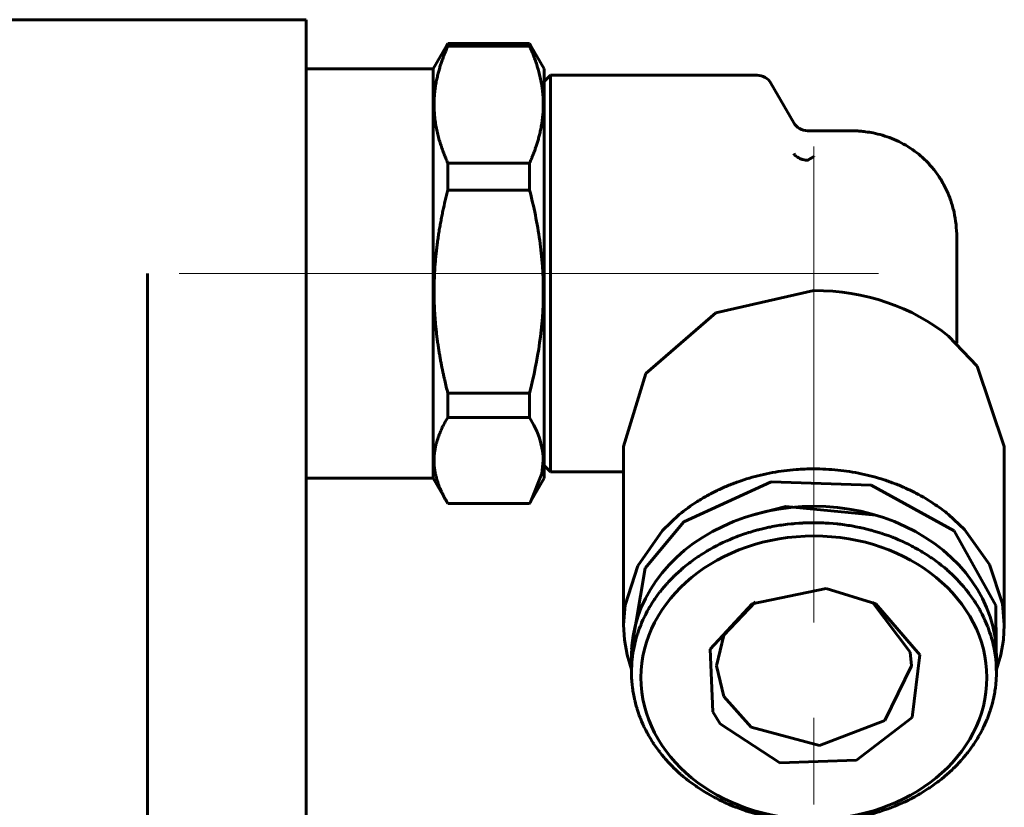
# Model space of a CAD drawing. Header units: millimetres. Extents: x 0 to 297, y 0 to 420.
# Tile 22 of 31: x 105 to 120, y 289 to 302. Entities that reach past the tile are written whole.
import ezdxf

# ---------------------------------------------------------------- set-up
doc = ezdxf.new("R2010")
doc.units = ezdxf.units.MM
doc.linetypes.add('K5LT_AXLED', pattern=[12, 7.5, -1.5, 1.5, -1.5])
doc.linetypes.add('K5LT_BASIC', pattern=[0])
doc.layers.add('Системный слой (1)', color=251, linetype='Continuous', true_color=0x6c6c6c)

# ---------------------------------------------------------------- blocks, each defined once
blk = doc.blocks.new('U0')
at = {"layer": 'Системный слой (1)', "color": 143, "linetype": 'K5LT_BASIC', "lineweight": 60, "true_color": 0x33acca}
for p, q in [((117.007, 294.004), (116.477, 293.868)), ((118.424, 293.868), (117.007, 294.004))]:
    blk.add_line(p, q, dxfattribs=at)
blk = doc.blocks.new('U1')
at = {"layer": 'Системный слой (1)', "color": 143, "linetype": 'K5LT_BASIC', "lineweight": 60, "true_color": 0x33acca}
for p, q in [((113.037, 295.288), (112.97, 295.408)), ((113.089, 295.178), (113.037, 295.288)), ((113.111, 295.122), (113.089, 295.178)), ((113.121, 295.094), (113.111, 295.122)), ((113.126, 295.08), (113.121, 295.094)), ((113.128, 295.074), (113.126, 295.08)), ((113.138, 295.042), (113.128, 295.074)), ((113.175, 294.881), (113.138, 295.042)), ((113.184, 294.801), (113.175, 294.881)), ((113.186, 294.76), (113.184, 294.801)), ((113.165, 294.525), (113.186, 294.73)), ((113.186, 294.74), (113.186, 294.76)), ((113.186, 294.73), (113.186, 294.74)), ((112.992, 294.088), (113.165, 294.525)), ((112.97, 294.05), (112.977, 294.063)), ((112.977, 294.063), (112.985, 294.076)), ((112.985, 294.076), (112.992, 294.088))]:
    blk.add_line(p, q, dxfattribs=at)
blk = doc.blocks.new('U2')
at = {"layer": 'Системный слой (1)', "color": 143, "linetype": 'K5LT_BASIC', "lineweight": 60, "true_color": 0x33acca}
for p, q in [((116.919, 293.708), (116.927, 293.709)), ((116.927, 293.709), (116.942, 293.712)), ((116.942, 293.712), (116.972, 293.716)), ((116.972, 293.716), (117.034, 293.724)), ((117.034, 293.724), (117.094, 293.731)), ((117.094, 293.731), (117.098, 293.731)), ((117.098, 293.731), (117.105, 293.732)), ((117.105, 293.732), (117.121, 293.733)), ((117.121, 293.733), (117.151, 293.736)), ((117.151, 293.736), (117.213, 293.741)), ((117.213, 293.741), (117.274, 293.744)), ((117.274, 293.744), (117.277, 293.745)), ((117.277, 293.745), (117.285, 293.745)), ((117.285, 293.745), (117.301, 293.746)), ((117.301, 293.746), (117.331, 293.747)), ((117.331, 293.747), (117.393, 293.748)), ((117.393, 293.748), (117.451, 293.749)), ((117.451, 293.749), (117.452, 293.749)), ((117.452, 293.749), (117.453, 293.749)), ((117.453, 293.749), (117.455, 293.749)), ((117.455, 293.749), (117.46, 293.749)), ((117.46, 293.749), (117.469, 293.749)), ((117.469, 293.749), (117.488, 293.749)), ((117.488, 293.749), (117.525, 293.748)), ((117.525, 293.748), (117.6, 293.746)), ((117.6, 293.746), (117.633, 293.744)), ((117.633, 293.744), (117.637, 293.744)), ((117.637, 293.744), (117.645, 293.744)), ((117.645, 293.744), (117.66, 293.743)), ((117.66, 293.743), (117.691, 293.741)), ((117.691, 293.741), (117.753, 293.736)), ((117.753, 293.736), (117.813, 293.73)), ((117.813, 293.73), (117.817, 293.73)), ((117.817, 293.73), (117.825, 293.729)), ((117.825, 293.729), (117.84, 293.727)), ((117.84, 293.727), (117.871, 293.724)), ((117.871, 293.724), (117.932, 293.716)), ((117.932, 293.716), (117.991, 293.707)), ((116.282, 293.546), (116.339, 293.566)), ((116.339, 293.566), (116.395, 293.585)), ((116.395, 293.585), (116.399, 293.586)), ((116.399, 293.586), (116.406, 293.588)), ((116.406, 293.588), (116.421, 293.593)), ((116.421, 293.593), (116.45, 293.602)), ((116.45, 293.602), (116.508, 293.619)), ((116.508, 293.619), (116.565, 293.634)), ((116.565, 293.634), (116.569, 293.635)), ((116.569, 293.635), (116.576, 293.637)), ((116.576, 293.637), (116.591, 293.641)), ((116.591, 293.641), (116.621, 293.649)), ((116.621, 293.649), (116.68, 293.663)), ((116.68, 293.663), (116.739, 293.676)), ((116.739, 293.676), (116.743, 293.676)), ((116.743, 293.676), (116.75, 293.678)), ((116.75, 293.678), (116.765, 293.681)), ((116.765, 293.681), (116.795, 293.687)), ((116.795, 293.687), (116.856, 293.698)), ((116.856, 293.698), (116.915, 293.708)), ((116.915, 293.708), (116.919, 293.708)), ((117.991, 293.707), (117.995, 293.706)), ((117.995, 293.706), (118.003, 293.705)), ((118.003, 293.705), (118.018, 293.703)), ((118.018, 293.703), (118.048, 293.697)), ((118.048, 293.697), (118.109, 293.686)), ((118.109, 293.686), (118.168, 293.675)), ((118.168, 293.675), (118.171, 293.674)), ((118.171, 293.674), (118.179, 293.672)), ((118.179, 293.672), (118.194, 293.669)), ((118.194, 293.669), (118.224, 293.662)), ((118.224, 293.662), (118.283, 293.648)), ((118.283, 293.648), (118.341, 293.633)), ((118.341, 293.633), (118.345, 293.632)), ((118.345, 293.632), (118.352, 293.63)), ((118.352, 293.63), (118.367, 293.626)), ((118.367, 293.626), (118.396, 293.618)), ((118.396, 293.618), (118.455, 293.601)), ((118.455, 293.601), (118.511, 293.583)), ((118.511, 293.583), (118.515, 293.582)), ((118.515, 293.582), (118.522, 293.579)), ((118.522, 293.579), (118.536, 293.575)), ((118.536, 293.575), (118.565, 293.565)), ((118.565, 293.565), (118.622, 293.545)), ((115.936, 293.395), (115.962, 293.409)), ((115.962, 293.409), (116.016, 293.435)), ((116.016, 293.435), (116.068, 293.459)), ((116.068, 293.459), (116.072, 293.46)), ((116.072, 293.46), (116.079, 293.463)), ((116.079, 293.463), (116.092, 293.469)), ((116.092, 293.469), (116.12, 293.481)), ((116.12, 293.481), (116.175, 293.504)), ((116.175, 293.504), (116.229, 293.526)), ((116.229, 293.526), (116.233, 293.527)), ((116.233, 293.527), (116.24, 293.53)), ((116.24, 293.53), (116.254, 293.535)), ((116.254, 293.535), (116.282, 293.546)), ((118.622, 293.545), (118.677, 293.524)), ((118.677, 293.524), (118.68, 293.523)), ((118.68, 293.523), (118.687, 293.52)), ((118.687, 293.52), (118.701, 293.514)), ((118.701, 293.514), (118.729, 293.503)), ((118.729, 293.503), (118.784, 293.48)), ((118.784, 293.48), (118.838, 293.457)), ((118.838, 293.457), (118.841, 293.455)), ((118.841, 293.455), (118.848, 293.452)), ((118.848, 293.452), (118.861, 293.446)), ((118.861, 293.446), (118.888, 293.433)), ((118.888, 293.433), (118.942, 293.408)), ((118.942, 293.408), (118.993, 293.381)), ((115.666, 293.24), (115.714, 293.271)), ((115.714, 293.271), (115.763, 293.301)), ((115.763, 293.301), (115.766, 293.303)), ((115.766, 293.303), (115.773, 293.306)), ((115.773, 293.306), (115.785, 293.314)), ((115.785, 293.314), (115.811, 293.328)), ((115.811, 293.328), (115.862, 293.357)), ((115.862, 293.357), (115.913, 293.384)), ((115.913, 293.384), (115.916, 293.385)), ((115.916, 293.385), (115.923, 293.389)), ((115.923, 293.389), (115.936, 293.395)), ((118.993, 293.381), (118.996, 293.38)), ((118.996, 293.38), (119.003, 293.376)), ((119.003, 293.376), (119.016, 293.369)), ((119.016, 293.369), (119.042, 293.355)), ((119.042, 293.355), (119.093, 293.327)), ((119.093, 293.327), (119.142, 293.298)), ((119.142, 293.298), (119.146, 293.296)), ((119.146, 293.296), (119.152, 293.292)), ((119.152, 293.292), (119.164, 293.285)), ((119.164, 293.285), (119.189, 293.27)), ((119.189, 293.27), (119.238, 293.239)), ((115.441, 293.078), (115.485, 293.112)), ((115.485, 293.112), (115.488, 293.115)), ((115.488, 293.115), (115.493, 293.119)), ((115.493, 293.119), (115.505, 293.127)), ((115.505, 293.127), (115.528, 293.144)), ((115.528, 293.144), (115.574, 293.178)), ((115.574, 293.178), (115.62, 293.21)), ((115.62, 293.21), (115.623, 293.212)), ((115.623, 293.212), (115.629, 293.216)), ((115.629, 293.216), (115.641, 293.224)), ((115.641, 293.224), (115.666, 293.24)), ((119.238, 293.239), (119.285, 293.207)), ((119.285, 293.207), (119.288, 293.205)), ((119.288, 293.205), (119.294, 293.201)), ((119.294, 293.201), (119.306, 293.193)), ((119.306, 293.193), (119.329, 293.177)), ((119.329, 293.177), (119.376, 293.143)), ((119.376, 293.143), (119.42, 293.109)), ((119.42, 293.109), (119.423, 293.107)), ((119.423, 293.107), (119.429, 293.103)), ((119.429, 293.103), (119.44, 293.094)), ((119.44, 293.094), (119.462, 293.076)), ((115.275, 292.933), (115.316, 292.971)), ((115.316, 292.971), (115.357, 293.008)), ((115.357, 293.008), (115.36, 293.01)), ((115.36, 293.01), (115.365, 293.015)), ((115.365, 293.015), (115.376, 293.024)), ((115.376, 293.024), (115.397, 293.042)), ((115.397, 293.042), (115.441, 293.078)), ((119.462, 293.076), (119.506, 293.041)), ((119.506, 293.041), (119.548, 293.005)), ((119.548, 293.005), (119.551, 293.002)), ((119.551, 293.002), (119.556, 292.998)), ((119.556, 292.998), (119.566, 292.988)), ((119.566, 292.988), (119.587, 292.97)), ((119.587, 292.97), (119.628, 292.932)), ((115.091, 292.739), (115.127, 292.78)), ((115.127, 292.78), (115.129, 292.783)), ((115.129, 292.783), (115.133, 292.788)), ((115.133, 292.788), (115.143, 292.798)), ((115.143, 292.798), (115.161, 292.818)), ((115.161, 292.818), (115.199, 292.858)), ((115.199, 292.858), (115.237, 292.897)), ((115.237, 292.897), (115.24, 292.899)), ((115.24, 292.899), (115.245, 292.904)), ((115.245, 292.904), (115.255, 292.914)), ((115.255, 292.914), (115.275, 292.933)), ((119.628, 292.932), (119.667, 292.894)), ((119.667, 292.894), (119.67, 292.891)), ((119.67, 292.891), (119.675, 292.886)), ((119.675, 292.886), (119.685, 292.876)), ((119.685, 292.876), (119.704, 292.857)), ((119.704, 292.857), (119.742, 292.817)), ((119.742, 292.817), (119.778, 292.777)), ((114.993, 292.615), (115.025, 292.658)), ((115.025, 292.658), (115.027, 292.66)), ((115.027, 292.66), (115.031, 292.666)), ((115.031, 292.666), (115.039, 292.676)), ((115.039, 292.676), (115.056, 292.698)), ((115.056, 292.698), (115.091, 292.739)), ((119.778, 292.777), (119.78, 292.774)), ((119.78, 292.774), (119.785, 292.769)), ((119.785, 292.769), (119.794, 292.759)), ((119.794, 292.759), (119.812, 292.738)), ((119.812, 292.738), (119.846, 292.696)), ((119.846, 292.696), (119.879, 292.654)), ((119.879, 292.654), (119.881, 292.651)), ((119.881, 292.651), (119.886, 292.646)), ((119.886, 292.646), (119.894, 292.635)), ((119.894, 292.635), (119.91, 292.614)), ((114.876, 292.441), (114.904, 292.486)), ((114.904, 292.486), (114.933, 292.531)), ((114.933, 292.531), (114.935, 292.533)), ((114.935, 292.533), (114.938, 292.539)), ((114.938, 292.539), (114.946, 292.55)), ((114.946, 292.55), (114.961, 292.572)), ((114.961, 292.572), (114.993, 292.615)), ((119.91, 292.614), (119.941, 292.57)), ((119.941, 292.57), (119.971, 292.527)), ((119.971, 292.527), (119.973, 292.524)), ((119.973, 292.524), (119.977, 292.518)), ((119.977, 292.518), (119.984, 292.507)), ((119.984, 292.507), (119.999, 292.485)), ((119.999, 292.485), (120.027, 292.44)), ((114.801, 292.307), (114.825, 292.353)), ((114.825, 292.353), (114.851, 292.399)), ((114.851, 292.399), (114.852, 292.402)), ((114.852, 292.402), (114.856, 292.407)), ((114.856, 292.407), (114.862, 292.419)), ((114.862, 292.419), (114.876, 292.441)), ((120.027, 292.44), (120.053, 292.395)), ((120.053, 292.395), (120.055, 292.392)), ((120.055, 292.392), (120.058, 292.386)), ((120.058, 292.386), (120.064, 292.375)), ((120.064, 292.375), (120.077, 292.352)), ((120.077, 292.352), (120.102, 292.305)), ((114.726, 292.145), (114.736, 292.169)), ((114.736, 292.169), (114.757, 292.216)), ((114.757, 292.216), (114.779, 292.263)), ((114.779, 292.263), (114.78, 292.266)), ((114.78, 292.266), (114.783, 292.272)), ((114.783, 292.272), (114.789, 292.283)), ((114.789, 292.283), (114.801, 292.307)), ((120.102, 292.305), (120.125, 292.259)), ((120.125, 292.259), (120.126, 292.256)), ((120.126, 292.256), (120.129, 292.25)), ((120.129, 292.25), (120.135, 292.238)), ((120.135, 292.238), (120.145, 292.215)), ((120.145, 292.215), (120.166, 292.167)), ((120.166, 292.167), (120.186, 292.12)), ((114.67, 291.991), (114.674, 292.003)), ((114.674, 292.003), (114.682, 292.027)), ((114.682, 292.027), (114.699, 292.076)), ((114.699, 292.076), (114.717, 292.124)), ((114.717, 292.124), (114.718, 292.127)), ((114.718, 292.127), (114.721, 292.133)), ((114.721, 292.133), (114.726, 292.145)), ((120.186, 292.12), (120.187, 292.117)), ((120.187, 292.117), (120.189, 292.111)), ((120.189, 292.111), (120.194, 292.099)), ((120.194, 292.099), (120.203, 292.074)), ((120.203, 292.074), (120.22, 292.026)), ((120.22, 292.026), (120.236, 291.978)), ((114.629, 291.847), (114.632, 291.859)), ((114.632, 291.859), (114.639, 291.884)), ((114.639, 291.884), (114.652, 291.933)), ((114.652, 291.933), (114.667, 291.982)), ((114.667, 291.982), (114.668, 291.985)), ((114.668, 291.985), (114.67, 291.991)), ((120.236, 291.978), (120.237, 291.974)), ((120.237, 291.974), (120.239, 291.968)), ((120.239, 291.968), (120.243, 291.956)), ((120.243, 291.956), (120.25, 291.932)), ((120.25, 291.932), (120.263, 291.882)), ((120.263, 291.882), (120.275, 291.833)), ((114.599, 291.694), (114.6, 291.701)), ((114.599, 291.691), (114.599, 291.694)), ((114.6, 291.701), (114.602, 291.713)), ((114.602, 291.713), (114.607, 291.738)), ((114.607, 291.738), (114.616, 291.788)), ((114.616, 291.788), (114.627, 291.837)), ((114.627, 291.837), (114.628, 291.84)), ((114.628, 291.84), (114.629, 291.847)), ((120.275, 291.833), (120.276, 291.83)), ((120.276, 291.83), (120.277, 291.824)), ((120.277, 291.824), (120.28, 291.811)), ((120.28, 291.811), (120.285, 291.787)), ((120.285, 291.787), (120.295, 291.737)), ((120.295, 291.737), (120.303, 291.687)), ((114.576, 291.394), (114.582, 291.544)), ((114.582, 291.553), (114.583, 291.565)), ((114.582, 291.547), (114.582, 291.553)), ((114.582, 291.544), (114.582, 291.547)), ((114.583, 291.565), (114.586, 291.59)), ((114.586, 291.59), (114.591, 291.638)), ((114.591, 291.638), (114.599, 291.691)), ((120.303, 291.687), (120.304, 291.684)), ((120.304, 291.684), (120.305, 291.678)), ((120.305, 291.678), (120.307, 291.665)), ((120.307, 291.665), (120.31, 291.64)), ((120.31, 291.64), (120.316, 291.59)), ((120.316, 291.59), (120.32, 291.54)), ((120.32, 291.54), (120.32, 291.536)), ((114.576, 291.346), (114.576, 291.394)), ((120.32, 291.536), (120.321, 291.53)), ((120.326, 291.394), (120.32, 291.244)), ((120.321, 291.53), (120.322, 291.518)), ((120.322, 291.518), (120.323, 291.492)), ((120.323, 291.492), (120.325, 291.442)), ((120.325, 291.442), (120.326, 291.394)), ((114.578, 291.295), (114.576, 291.346)), ((114.58, 291.27), (114.578, 291.295)), ((114.581, 291.258), (114.58, 291.27)), ((114.581, 291.251), (114.581, 291.258)), ((114.581, 291.248), (114.581, 291.251)), ((114.586, 291.198), (114.581, 291.248)), ((120.319, 291.235), (120.318, 291.223)), ((120.32, 291.241), (120.319, 291.235)), ((120.32, 291.244), (120.32, 291.241)), ((114.591, 291.148), (114.586, 291.198)), ((114.595, 291.123), (114.591, 291.148)), ((114.597, 291.11), (114.595, 291.123)), ((114.598, 291.104), (114.597, 291.11)), ((114.598, 291.101), (114.598, 291.104)), ((114.606, 291.051), (114.598, 291.101)), ((120.299, 291.075), (120.295, 291.05)), ((120.301, 291.087), (120.299, 291.075)), ((120.302, 291.093), (120.301, 291.087)), ((120.303, 291.097), (120.302, 291.093)), ((120.31, 291.149), (120.303, 291.097)), ((120.316, 291.198), (120.31, 291.149)), ((120.318, 291.223), (120.316, 291.198)), ((114.616, 291.001), (114.606, 291.051)), ((114.621, 290.976), (114.616, 291.001)), ((114.624, 290.964), (114.621, 290.976)), ((114.625, 290.958), (114.624, 290.964)), ((114.626, 290.955), (114.625, 290.958)), ((114.638, 290.906), (114.626, 290.955)), ((120.269, 290.929), (120.263, 290.904)), ((120.272, 290.941), (120.269, 290.929)), ((120.274, 290.947), (120.272, 290.941)), ((120.285, 291), (120.274, 290.95)), ((120.274, 290.95), (120.274, 290.947)), ((120.295, 291.05), (120.285, 291)), ((114.652, 290.856), (114.638, 290.906)), ((114.659, 290.832), (114.652, 290.856)), ((114.663, 290.819), (114.659, 290.832)), ((114.664, 290.813), (114.663, 290.819)), ((114.665, 290.81), (114.664, 290.813)), ((114.681, 290.762), (114.665, 290.81)), ((114.698, 290.713), (114.681, 290.762)), ((120.228, 290.785), (120.22, 290.76)), ((120.232, 290.797), (120.228, 290.785)), ((120.234, 290.803), (120.232, 290.797)), ((120.235, 290.806), (120.234, 290.803)), ((120.249, 290.855), (120.235, 290.806)), ((120.263, 290.904), (120.249, 290.855)), ((114.707, 290.689), (114.698, 290.713)), ((114.712, 290.677), (114.707, 290.689)), ((114.714, 290.671), (114.712, 290.677)), ((114.716, 290.668), (114.714, 290.671)), ((114.735, 290.621), (114.716, 290.668)), ((114.756, 290.573), (114.735, 290.621)), ((120.166, 290.619), (120.145, 290.572)), ((120.176, 290.643), (120.166, 290.619)), ((120.181, 290.655), (120.176, 290.643)), ((120.183, 290.661), (120.181, 290.655)), ((120.184, 290.664), (120.183, 290.661)), ((120.202, 290.712), (120.184, 290.664)), ((120.22, 290.76), (120.202, 290.712)), ((114.767, 290.549), (114.756, 290.573)), ((114.772, 290.538), (114.767, 290.549)), ((114.775, 290.532), (114.772, 290.538)), ((114.777, 290.529), (114.775, 290.532)), ((114.8, 290.482), (114.777, 290.529)), ((114.824, 290.436), (114.8, 290.482)), ((120.101, 290.481), (120.076, 290.435)), ((120.113, 290.504), (120.101, 290.481)), ((120.118, 290.516), (120.113, 290.504)), ((120.121, 290.522), (120.118, 290.516)), ((120.123, 290.525), (120.121, 290.522)), ((120.145, 290.572), (120.123, 290.525)), ((114.837, 290.413), (114.824, 290.436)), ((114.843, 290.402), (114.837, 290.413)), ((114.847, 290.396), (114.843, 290.402)), ((114.848, 290.393), (114.847, 290.396)), ((114.875, 290.348), (114.848, 290.393)), ((114.903, 290.303), (114.875, 290.348)), ((114.917, 290.281), (114.903, 290.303)), ((119.998, 290.301), (119.969, 290.257)), ((120.026, 290.346), (119.998, 290.301)), ((120.039, 290.369), (120.026, 290.346)), ((120.046, 290.38), (120.039, 290.369)), ((120.049, 290.386), (120.046, 290.38)), ((120.051, 290.389), (120.049, 290.386)), ((120.076, 290.435), (120.051, 290.389)), ((114.925, 290.269), (114.917, 290.281)), ((114.928, 290.264), (114.925, 290.269)), ((114.93, 290.261), (114.928, 290.264)), ((114.96, 290.217), (114.93, 290.261)), ((114.992, 290.174), (114.96, 290.217)), ((115.008, 290.152), (114.992, 290.174)), ((115.016, 290.142), (115.008, 290.152)), ((115.02, 290.136), (115.016, 290.142)), ((119.909, 290.172), (119.877, 290.13)), ((119.94, 290.216), (119.909, 290.172)), ((119.956, 290.238), (119.94, 290.216)), ((119.963, 290.249), (119.956, 290.238)), ((119.967, 290.254), (119.963, 290.249)), ((119.969, 290.257), (119.967, 290.254)), ((115.022, 290.134), (115.02, 290.136)), ((115.055, 290.092), (115.022, 290.134)), ((115.09, 290.05), (115.055, 290.092)), ((115.108, 290.029), (115.09, 290.05)), ((115.117, 290.019), (115.108, 290.029)), ((115.121, 290.014), (115.117, 290.019)), ((115.123, 290.011), (115.121, 290.014)), ((115.16, 289.971), (115.123, 290.011)), ((119.759, 289.99), (119.74, 289.97)), ((119.768, 290), (119.759, 289.99)), ((119.773, 290.005), (119.768, 290)), ((119.775, 290.008), (119.773, 290.005)), ((119.81, 290.048), (119.775, 290.008)), ((119.845, 290.09), (119.81, 290.048)), ((119.862, 290.111), (119.845, 290.09)), ((119.87, 290.122), (119.862, 290.111)), ((119.875, 290.127), (119.87, 290.122)), ((119.877, 290.13), (119.875, 290.127)), ((115.198, 289.931), (115.16, 289.971)), ((115.217, 289.911), (115.198, 289.931)), ((115.227, 289.902), (115.217, 289.911)), ((115.232, 289.897), (115.227, 289.902)), ((115.234, 289.894), (115.232, 289.897)), ((115.273, 289.856), (115.234, 289.894)), ((115.314, 289.818), (115.273, 289.856)), ((119.627, 289.855), (119.586, 289.817)), ((119.647, 289.874), (119.627, 289.855)), ((119.657, 289.884), (119.647, 289.874)), ((119.662, 289.888), (119.657, 289.884)), ((119.664, 289.891), (119.662, 289.888)), ((119.702, 289.93), (119.664, 289.891)), ((119.74, 289.97), (119.702, 289.93)), ((115.335, 289.799), (115.314, 289.818)), ((115.345, 289.79), (115.335, 289.799)), ((115.351, 289.785), (115.345, 289.79)), ((115.353, 289.783), (115.351, 289.785)), ((115.395, 289.747), (115.353, 289.783)), ((115.439, 289.711), (115.395, 289.747)), ((115.461, 289.694), (115.439, 289.711)), ((115.473, 289.685), (115.461, 289.694)), ((115.478, 289.681), (115.473, 289.685)), ((115.481, 289.678), (115.478, 289.681)), ((115.526, 289.645), (115.481, 289.678)), ((119.417, 289.675), (119.414, 289.673)), ((119.461, 289.71), (119.417, 289.675)), ((119.504, 289.746), (119.461, 289.71)), ((119.526, 289.764), (119.504, 289.746)), ((119.536, 289.773), (119.526, 289.764)), ((119.542, 289.778), (119.536, 289.773)), ((119.544, 289.78), (119.542, 289.778)), ((119.586, 289.817), (119.544, 289.78)), ((115.572, 289.611), (115.526, 289.645)), ((115.596, 289.595), (115.572, 289.611)), ((115.607, 289.587), (115.596, 289.595)), ((115.613, 289.582), (115.607, 289.587)), ((115.616, 289.58), (115.613, 289.582)), ((115.664, 289.549), (115.616, 289.58)), ((115.712, 289.518), (115.664, 289.549)), ((119.236, 289.548), (119.187, 289.517)), ((119.26, 289.564), (119.236, 289.548)), ((119.272, 289.572), (119.26, 289.564)), ((119.278, 289.576), (119.272, 289.572)), ((119.281, 289.578), (119.278, 289.576)), ((119.327, 289.61), (119.281, 289.578)), ((119.374, 289.643), (119.327, 289.61)), ((119.397, 289.66), (119.374, 289.643)), ((119.408, 289.669), (119.397, 289.66)), ((119.414, 289.673), (119.408, 289.669)), ((115.737, 289.503), (115.712, 289.518)), ((115.75, 289.495), (115.737, 289.503)), ((115.756, 289.492), (115.75, 289.495)), ((115.759, 289.49), (115.756, 289.492)), ((115.808, 289.461), (115.759, 289.49)), ((115.86, 289.432), (115.808, 289.461)), ((115.886, 289.418), (115.86, 289.432)), ((115.899, 289.412), (115.886, 289.418)), ((115.905, 289.408), (115.899, 289.412)), ((115.908, 289.406), (115.905, 289.408)), ((115.96, 289.38), (115.908, 289.406)), ((116.013, 289.354), (115.96, 289.38)), ((118.939, 289.379), (118.886, 289.353)), ((118.966, 289.392), (118.939, 289.379)), ((118.979, 289.399), (118.966, 289.392)), ((118.985, 289.402), (118.979, 289.399)), ((118.989, 289.404), (118.985, 289.402)), ((119.04, 289.431), (118.989, 289.404)), ((119.091, 289.46), (119.04, 289.431)), ((119.116, 289.474), (119.091, 289.46)), ((119.129, 289.482), (119.116, 289.474)), ((119.135, 289.485), (119.129, 289.482)), ((119.138, 289.487), (119.135, 289.485)), ((119.187, 289.517), (119.138, 289.487)), ((116.04, 289.342), (116.013, 289.354)), ((116.054, 289.336), (116.04, 289.342)), ((116.06, 289.333), (116.054, 289.336)), ((116.064, 289.331), (116.06, 289.333)), ((116.117, 289.307), (116.064, 289.331)), ((116.172, 289.284), (116.117, 289.307)), ((116.2, 289.273), (116.172, 289.284)), ((116.214, 289.268), (116.2, 289.273)), ((116.221, 289.265), (116.214, 289.268)), ((116.225, 289.264), (116.221, 289.265)), ((116.28, 289.243), (116.225, 289.264)), ((116.337, 289.223), (116.28, 289.243)), ((116.365, 289.213), (116.337, 289.223)), ((116.38, 289.208), (116.365, 289.213)), ((118.562, 289.222), (118.506, 289.203)), ((118.619, 289.242), (118.562, 289.222)), ((118.647, 289.253), (118.619, 289.242)), ((118.661, 289.258), (118.647, 289.253)), ((118.668, 289.261), (118.661, 289.258)), ((118.672, 289.262), (118.668, 289.261)), ((118.727, 289.283), (118.672, 289.262)), ((118.782, 289.306), (118.727, 289.283)), ((118.809, 289.318), (118.782, 289.306)), ((118.823, 289.324), (118.809, 289.318)), ((118.83, 289.327), (118.823, 289.324)), ((118.833, 289.329), (118.83, 289.327)), ((118.886, 289.353), (118.833, 289.329)), ((116.387, 289.206), (116.38, 289.208)), ((116.39, 289.205), (116.387, 289.206)), ((116.447, 289.187), (116.39, 289.205)), ((116.505, 289.17), (116.447, 289.187)), ((116.535, 289.162), (116.505, 289.17)), ((116.549, 289.158), (116.535, 289.162)), ((116.557, 289.156), (116.549, 289.158)), ((116.56, 289.155), (116.557, 289.156)), ((116.618, 289.14), (116.56, 289.155)), ((116.678, 289.126), (116.618, 289.14)), ((116.707, 289.119), (116.678, 289.126)), ((116.722, 289.116), (116.707, 289.119)), ((116.73, 289.114), (116.722, 289.116)), ((116.734, 289.113), (116.73, 289.114)), ((116.792, 289.101), (116.734, 289.113)), ((116.853, 289.09), (116.792, 289.101)), ((116.883, 289.085), (116.853, 289.09)), ((116.899, 289.083), (116.883, 289.085)), ((116.906, 289.081), (116.899, 289.083)), ((116.91, 289.081), (116.906, 289.081)), ((116.969, 289.072), (116.91, 289.081)), ((117.031, 289.064), (116.969, 289.072)), ((117.061, 289.061), (117.031, 289.064)), ((117.077, 289.059), (117.061, 289.061)), ((117.085, 289.058), (117.077, 289.059)), ((117.088, 289.058), (117.085, 289.058)), ((117.148, 289.052), (117.088, 289.058)), ((117.796, 289.056), (117.781, 289.054)), ((117.804, 289.057), (117.796, 289.056)), ((117.808, 289.057), (117.804, 289.057)), ((117.868, 289.064), (117.808, 289.057)), ((117.929, 289.072), (117.868, 289.064)), ((117.96, 289.076), (117.929, 289.072)), ((117.975, 289.078), (117.96, 289.076)), ((117.982, 289.079), (117.975, 289.078)), ((117.986, 289.08), (117.982, 289.079)), ((118.046, 289.09), (117.986, 289.08)), ((118.106, 289.101), (118.046, 289.09)), ((118.136, 289.107), (118.106, 289.101)), ((118.151, 289.11), (118.136, 289.107)), ((118.159, 289.111), (118.151, 289.11)), ((118.163, 289.112), (118.159, 289.111)), ((118.221, 289.125), (118.163, 289.112)), ((118.281, 289.139), (118.221, 289.125)), ((118.31, 289.147), (118.281, 289.139)), ((118.325, 289.15), (118.31, 289.147)), ((118.332, 289.152), (118.325, 289.15)), ((118.336, 289.153), (118.332, 289.152)), ((118.393, 289.169), (118.336, 289.153)), ((118.452, 289.186), (118.393, 289.169)), ((118.481, 289.195), (118.452, 289.186)), ((118.495, 289.2), (118.481, 289.195)), ((118.502, 289.202), (118.495, 289.2)), ((118.506, 289.203), (118.502, 289.202)), ((117.21, 289.047), (117.148, 289.052)), ((117.241, 289.045), (117.21, 289.047)), ((117.257, 289.044), (117.241, 289.045)), ((117.264, 289.044), (117.257, 289.044)), ((117.268, 289.044), (117.264, 289.044)), ((117.451, 289.039), (117.268, 289.044)), ((117.508, 289.039), (117.451, 289.039)), ((117.57, 289.041), (117.508, 289.039)), ((117.601, 289.042), (117.57, 289.041)), ((117.616, 289.043), (117.601, 289.042)), ((117.624, 289.043), (117.616, 289.043)), ((117.628, 289.043), (117.624, 289.043)), ((117.688, 289.047), (117.628, 289.043)), ((117.75, 289.052), (117.688, 289.047)), ((117.781, 289.054), (117.75, 289.052))]:
    blk.add_line(p, q, dxfattribs=at)
blk = doc.blocks.new('U3')
at = {"layer": 'Системный слой (1)', "color": 143, "linetype": 'K5LT_BASIC', "lineweight": 60, "true_color": 0x33acca}
for p, q in [((115.062, 293.627), (115.329, 293.877)), ((119.572, 293.877), (119.822, 293.644)), ((114.674, 293.07), (115.062, 293.627)), ((119.822, 293.644), (120.217, 293.09)), ((120.217, 293.09), (120.423, 292.471)), ((114.475, 292.449), (114.674, 293.07)), ((120.423, 292.471), (120.451, 292.14)), ((114.451, 292.14), (114.475, 292.449)), ((114.465, 291.903), (114.451, 292.14)), ((120.451, 292.14), (120.437, 291.903)), ((114.506, 291.668), (114.465, 291.903)), ((120.437, 291.903), (120.395, 291.668)), ((114.576, 291.438), (114.506, 291.668)), ((120.395, 291.668), (120.326, 291.438))]:
    blk.add_line(p, q, dxfattribs=at)
blk = doc.blocks.new('U4')
at = {"layer": 'Системный слой (1)', "color": 143, "linetype": 'K5LT_BASIC', "lineweight": 60, "true_color": 0x33acca}
for p, q in [((116.03, 291.976), (116.53, 292.503)), ((118.371, 292.503), (118.965, 291.71)), ((118.965, 291.71), (118.988, 291.494)), ((118.988, 291.494), (118.569, 290.63)), ((116.462, 290.529), (116.03, 291.012)), ((118.569, 290.63), (117.54, 290.237)), ((117.54, 290.237), (116.462, 290.529))]:
    blk.add_line(p, q, dxfattribs=at)
blk = doc.blocks.new('U5')
at = {"layer": 'Системный слой (1)', "color": 143, "linetype": 'K5LT_BASIC', "lineweight": 60, "true_color": 0x33acca}
for p, q in [((117.451, 297.408), (115.905, 297.056)), ((115.905, 297.056), (114.801, 296.102)), ((120.022, 296.217), (119.572, 296.688)), ((120.451, 294.95), (120.022, 296.217)), ((114.801, 296.102), (114.451, 294.95))]:
    blk.add_line(p, q, dxfattribs=at)
blk = doc.blocks.new('U6')
at = {"layer": 'Системный слой (1)', "color": 143, "linetype": 'K5LT_BASIC', "lineweight": 60, "true_color": 0x33acca}
for p, q in [((115.913, 291.494), (116.03, 291.976)), ((116.03, 291.012), (115.913, 291.494))]:
    blk.add_line(p, q, dxfattribs=at)
blk = doc.blocks.new('U7')
at = {"layer": 'Системный слой (1)', "color": 143, "linetype": 'K5LT_BASIC', "lineweight": 60, "true_color": 0x33acca}
for p, q in [((111.602, 295.263), (111.6, 295.259)), ((111.603, 295.266), (111.602, 295.263)), ((111.604, 295.267), (111.603, 295.266)), ((111.615, 295.289), (111.604, 295.267)), ((111.628, 295.314), (111.615, 295.289)), ((111.635, 295.326), (111.628, 295.314)), ((111.638, 295.332), (111.635, 295.326)), ((111.64, 295.336), (111.638, 295.332)), ((111.641, 295.337), (111.64, 295.336)), ((111.682, 295.408), (111.641, 295.337)), ((111.535, 295.108), (111.53, 295.094)), ((111.538, 295.115), (111.535, 295.108)), ((111.539, 295.119), (111.538, 295.115)), ((111.54, 295.121), (111.539, 295.119)), ((111.544, 295.131), (111.54, 295.122)), ((111.54, 295.122), (111.54, 295.121)), ((111.549, 295.145), (111.544, 295.131)), ((111.552, 295.152), (111.549, 295.145)), ((111.554, 295.156), (111.552, 295.152)), ((111.555, 295.159), (111.554, 295.158)), ((111.554, 295.158), (111.554, 295.156)), ((111.559, 295.168), (111.555, 295.159)), ((111.565, 295.182), (111.559, 295.168)), ((111.568, 295.189), (111.565, 295.182)), ((111.569, 295.193), (111.568, 295.189)), ((111.57, 295.194), (111.569, 295.193)), ((111.574, 295.204), (111.57, 295.195)), ((111.57, 295.195), (111.57, 295.194)), ((111.581, 295.218), (111.574, 295.204)), ((111.584, 295.225), (111.581, 295.218)), ((111.586, 295.229), (111.584, 295.225)), ((111.587, 295.231), (111.586, 295.231)), ((111.586, 295.231), (111.586, 295.229)), ((111.595, 295.249), (111.587, 295.231)), ((111.6, 295.259), (111.595, 295.249)), ((111.49, 294.955), (111.487, 294.94)), ((111.492, 294.962), (111.49, 294.955)), ((111.493, 294.966), (111.492, 294.962)), ((111.496, 294.979), (111.493, 294.969)), ((111.493, 294.969), (111.493, 294.968)), ((111.493, 294.968), (111.493, 294.966)), ((111.5, 294.994), (111.496, 294.979)), ((111.502, 295.001), (111.5, 294.994)), ((111.503, 295.005), (111.502, 295.001)), ((111.506, 295.018), (111.503, 295.008)), ((111.503, 295.008), (111.503, 295.007)), ((111.503, 295.007), (111.503, 295.005)), ((111.51, 295.032), (111.506, 295.018)), ((111.513, 295.04), (111.51, 295.032)), ((111.514, 295.043), (111.513, 295.04)), ((111.515, 295.046), (111.514, 295.045)), ((111.514, 295.045), (111.514, 295.043)), ((111.518, 295.056), (111.515, 295.046)), ((111.522, 295.071), (111.518, 295.056)), ((111.525, 295.078), (111.522, 295.071)), ((111.526, 295.081), (111.525, 295.078)), ((111.527, 295.083), (111.526, 295.081)), ((111.53, 295.094), (111.527, 295.084)), ((111.527, 295.084), (111.527, 295.083)), ((111.468, 294.801), (111.467, 294.793)), ((111.469, 294.819), (111.468, 294.808)), ((111.468, 294.808), (111.468, 294.807)), ((111.468, 294.807), (111.468, 294.805)), ((111.468, 294.805), (111.468, 294.801)), ((111.471, 294.834), (111.469, 294.819)), ((111.472, 294.846), (111.471, 294.842)), ((111.471, 294.842), (111.471, 294.834)), ((111.474, 294.86), (111.472, 294.849)), ((111.472, 294.849), (111.472, 294.848)), ((111.472, 294.848), (111.472, 294.846)), ((111.476, 294.875), (111.474, 294.86)), ((111.477, 294.882), (111.476, 294.875)), ((111.478, 294.888), (111.477, 294.886)), ((111.477, 294.886), (111.477, 294.882)), ((111.48, 294.9), (111.478, 294.889)), ((111.478, 294.889), (111.478, 294.888)), ((111.482, 294.915), (111.48, 294.9)), ((111.484, 294.923), (111.482, 294.915)), ((111.485, 294.928), (111.484, 294.926)), ((111.484, 294.926), (111.484, 294.923)), ((111.487, 294.94), (111.485, 294.929)), ((111.485, 294.929), (111.485, 294.928)), ((111.466, 294.76), (111.465, 294.753)), ((111.465, 294.753), (111.465, 294.738)), ((111.465, 294.738), (111.465, 294.729)), ((111.465, 294.729), (111.465, 294.728)), ((111.465, 294.728), (111.465, 294.727)), ((111.465, 294.727), (111.465, 294.726)), ((111.465, 294.726), (111.465, 294.725)), ((111.465, 294.725), (111.465, 294.724)), ((111.465, 294.724), (111.465, 294.722)), ((111.465, 294.722), (111.465, 294.717)), ((111.465, 294.717), (111.465, 294.708)), ((111.465, 294.708), (111.466, 294.689)), ((111.467, 294.793), (111.466, 294.778)), ((111.466, 294.778), (111.466, 294.767)), ((111.466, 294.767), (111.466, 294.766)), ((111.466, 294.766), (111.466, 294.764)), ((111.466, 294.764), (111.466, 294.76)), ((111.466, 294.689), (111.466, 294.685)), ((111.466, 294.685), (111.466, 294.684)), ((111.466, 294.684), (111.466, 294.682)), ((111.466, 294.682), (111.466, 294.678)), ((111.466, 294.678), (111.467, 294.67)), ((111.467, 294.67), (111.468, 294.655)), ((111.468, 294.655), (111.469, 294.644)), ((111.469, 294.644), (111.469, 294.643)), ((111.469, 294.643), (111.469, 294.641)), ((111.469, 294.641), (111.469, 294.638)), ((111.469, 294.638), (111.47, 294.63)), ((111.47, 294.63), (111.472, 294.615)), ((111.472, 294.615), (111.473, 294.604)), ((111.473, 294.604), (111.473, 294.603)), ((111.473, 294.603), (111.473, 294.601)), ((111.473, 294.601), (111.474, 294.598)), ((111.474, 294.598), (111.475, 294.59)), ((111.475, 294.59), (111.477, 294.575)), ((111.477, 294.575), (111.479, 294.565)), ((111.479, 294.565), (111.479, 294.564)), ((111.479, 294.564), (111.479, 294.562)), ((111.479, 294.562), (111.48, 294.558)), ((111.48, 294.558), (111.481, 294.551)), ((111.481, 294.551), (111.484, 294.536)), ((111.484, 294.536), (111.486, 294.526)), ((111.486, 294.526), (111.486, 294.525)), ((111.486, 294.525), (111.486, 294.523)), ((111.486, 294.523), (111.487, 294.519)), ((111.487, 294.519), (111.488, 294.512)), ((111.488, 294.512), (111.492, 294.498)), ((111.492, 294.498), (111.494, 294.488)), ((111.494, 294.488), (111.494, 294.487)), ((111.494, 294.487), (111.494, 294.485)), ((111.494, 294.485), (111.495, 294.482)), ((111.495, 294.482), (111.497, 294.475)), ((111.497, 294.475), (111.501, 294.46)), ((111.501, 294.46), (111.503, 294.451)), ((111.503, 294.451), (111.504, 294.45)), ((111.504, 294.45), (111.504, 294.448)), ((111.504, 294.448), (111.505, 294.445)), ((111.505, 294.445), (111.507, 294.438)), ((111.507, 294.438), (111.511, 294.424)), ((111.511, 294.424), (111.513, 294.415)), ((111.513, 294.415), (111.514, 294.414)), ((111.514, 294.414), (111.514, 294.413)), ((111.514, 294.413), (111.515, 294.409)), ((111.515, 294.409), (111.517, 294.403)), ((111.517, 294.403), (111.522, 294.389)), ((111.522, 294.389), (111.524, 294.381)), ((111.524, 294.381), (111.525, 294.38)), ((111.525, 294.38), (111.525, 294.378)), ((111.525, 294.378), (111.526, 294.375)), ((111.526, 294.375), (111.529, 294.369)), ((111.529, 294.369), (111.533, 294.356)), ((111.533, 294.356), (111.536, 294.348)), ((111.536, 294.348), (111.536, 294.348)), ((111.536, 294.348), (111.537, 294.346)), ((111.537, 294.346), (111.538, 294.343)), ((111.538, 294.343), (111.54, 294.337)), ((111.54, 294.337), (111.545, 294.324)), ((111.545, 294.324), (111.548, 294.317)), ((111.548, 294.317), (111.548, 294.316)), ((111.548, 294.316), (111.549, 294.315)), ((111.549, 294.315), (111.55, 294.312)), ((111.55, 294.312), (111.552, 294.306)), ((111.552, 294.306), (111.557, 294.293)), ((111.557, 294.293), (111.56, 294.288)), ((111.56, 294.288), (111.56, 294.287)), ((111.56, 294.287), (111.561, 294.285)), ((111.561, 294.285), (111.562, 294.282)), ((111.562, 294.282), (111.564, 294.277)), ((111.564, 294.277), (111.569, 294.265)), ((111.569, 294.265), (111.572, 294.259)), ((111.572, 294.259), (111.572, 294.259)), ((111.572, 294.259), (111.573, 294.257)), ((111.573, 294.257), (111.574, 294.254)), ((111.574, 294.254), (111.577, 294.249)), ((111.577, 294.249), (111.582, 294.238)), ((111.582, 294.238), (111.584, 294.233)), ((111.584, 294.233), (111.584, 294.232)), ((111.584, 294.232), (111.585, 294.231)), ((111.585, 294.231), (111.586, 294.228)), ((111.586, 294.228), (111.589, 294.223)), ((111.589, 294.223), (111.594, 294.212)), ((111.594, 294.212), (111.596, 294.207)), ((111.596, 294.207), (111.597, 294.206)), ((111.597, 294.206), (111.597, 294.205)), ((111.597, 294.205), (111.599, 294.202)), ((111.599, 294.202), (111.601, 294.197)), ((111.601, 294.197), (111.606, 294.186)), ((111.606, 294.186), (111.609, 294.182)), ((111.609, 294.182), (111.609, 294.181)), ((111.609, 294.181), (111.61, 294.18)), ((111.61, 294.18), (111.611, 294.177)), ((111.611, 294.177), (111.613, 294.172)), ((111.613, 294.172), (111.619, 294.162)), ((111.619, 294.162), (111.621, 294.158)), ((111.621, 294.158), (111.621, 294.157)), ((111.621, 294.157), (111.622, 294.156)), ((111.622, 294.156), (111.623, 294.154)), ((111.623, 294.154), (111.626, 294.149)), ((111.626, 294.149), (111.631, 294.139)), ((111.631, 294.139), (111.633, 294.135)), ((111.633, 294.135), (111.634, 294.134)), ((111.634, 294.134), (111.634, 294.132)), ((111.634, 294.132), (111.636, 294.129)), ((111.636, 294.129), (111.64, 294.122)), ((111.64, 294.122), (111.648, 294.108)), ((111.648, 294.108), (111.659, 294.088)), ((111.659, 294.088), (111.667, 294.076)), ((111.667, 294.076), (111.674, 294.063)), ((111.674, 294.063), (111.682, 294.05))]:
    blk.add_line(p, q, dxfattribs=at)
blk = doc.blocks.new('U8')
at = {"layer": 'Системный слой (1)', "color": 143, "linetype": 'K5LT_BASIC', "lineweight": 60, "true_color": 0x33acca}
for p, q in [((116.475, 292.473), (117.645, 292.712)), ((117.645, 292.712), (118.427, 292.473)), ((115.814, 291.754), (116.475, 292.473)), ((118.427, 292.473), (119.12, 291.665)), ((115.857, 290.767), (115.814, 291.754)), ((119.12, 291.665), (118.997, 290.682)), ((115.972, 290.58), (115.857, 290.767)), ((118.997, 290.682), (118.119, 290.005)), ((116.915, 289.965), (115.972, 290.58)), ((118.119, 290.005), (116.915, 289.965))]:
    blk.add_line(p, q, dxfattribs=at)
blk = doc.blocks.new('U9')
at = {"layer": 'Системный слой (1)', "color": 143, "linetype": 'K5LT_BASIC', "lineweight": 60, "true_color": 0x33acca}
for p, q in [((115.4, 293.762), (116.776, 294.393)), ((116.776, 294.393), (118.352, 294.34)), ((118.352, 294.34), (119.661, 293.62)), ((114.794, 293.034), (115.4, 293.762)), ((119.661, 293.62), (120.317, 292.445)), ((114.578, 291.754), (114.794, 293.034)), ((120.317, 292.445), (120.323, 291.754))]:
    blk.add_line(p, q, dxfattribs=at)

msp = doc.modelspace()

# ---------------------------------------------------------------- linework, layer by layer
at = {"layer": 'Системный слой (1)', "color": 143, "linetype": 'K5LT_BASIC', "lineweight": 60, "true_color": 0x33acca}
for p, q in [((104.4507, 301.6745), (109.4507, 301.6745)), ((109.4507, 301.6745), (109.4507, 295.8024)), ((111.4507, 300.8995), (111.6594, 301.261)), ((111.6817, 301.2578), (111.6817, 301.2986)), ((111.6817, 301.2986), (112.9698, 301.2986)), ((112.9698, 301.2578), (111.6817, 301.2578)), ((112.9698, 301.2578), (112.9698, 301.2986)), ((113.2007, 300.8995), (112.9917, 301.2616)), ((111.4507, 300.8995), (109.4507, 300.8995)), ((111.4507, 294.4495), (111.4507, 300.8995)), ((113.2007, 294.4495), (113.2007, 300.8995)), ((113.2007, 300.6995), (113.3007, 300.7995)), ((113.3007, 300.7995), (116.5564, 300.7995)), ((113.3007, 300.7995), (113.3007, 299.8717)), ((117.1337, 300.0495), (116.7729, 300.6745)), ((118.0243, 299.9245), (117.3502, 299.9245)), ((118.0243, 299.9245), (118.0243, 299.9245)), ((118.0243, 299.9245), (118.0243, 299.9245)), ((113.3007, 299.8717), (113.3007, 294.5495)), ((111.6817, 299.4158), (112.9698, 299.4158)), ((111.6817, 298.9908), (111.6817, 299.4158)), ((112.9698, 298.9908), (112.9698, 299.4158)), ((112.9698, 298.9908), (111.6817, 298.9908)), ((119.7007, 298.2481), (119.7007, 296.5755)), ((106.9507, 297.6745), (106.9507, 281.0495)), ((109.4507, 295.8024), (109.4507, 283.7237)), ((111.6817, 295.4076), (111.6817, 295.7917)), ((111.6817, 295.7917), (112.9698, 295.7917)), ((112.9698, 295.4076), (112.9698, 295.7917)), ((112.9698, 295.4076), (111.6817, 295.4076)), ((114.4507, 292.1395), (114.4507, 294.9501)), ((120.4507, 292.1395), (120.4507, 294.9501)), ((113.2007, 294.6495), (113.3007, 294.5495)), ((113.3007, 294.5495), (114.4507, 294.5495)), ((111.4507, 294.4495), (109.4507, 294.4495)), ((111.4507, 294.4495), (111.6594, 294.0881)), ((113.2007, 294.4495), (112.9917, 294.0875)), ((111.6817, 294.0505), (112.9698, 294.0505)), ((114.5757, 291.3939), (114.5757, 291.652)), ((120.3257, 291.3939), (120.3257, 291.652))]:
    msp.add_line(p, q, dxfattribs=at)
at = {"layer": 'Системный слой (1)', "color": 30, "linetype": 'K5LT_AXLED', "lineweight": 18, "true_color": 0xff8000}
for p, q in [((117.4507, 299.6745), (117.4507, 289.3078)), ((107.4507, 297.6745), (113.6817, 297.6745)), ((110.9698, 297.6745), (118.5564, 297.6745))]:
    msp.add_line(p, q, dxfattribs=at)
at = {"layer": 'Системный слой (1)', "color": 143, "linetype": 'K5LT_BASIC', "lineweight": 60, "true_color": 0x33acca}
for centre, start, end in [((116.5564, 300.5495), 29.99988, 90), ((117.3502, 300.1745), 210.00002, 270)]:
    msp.add_arc(centre, 0.25, start, end, dxfattribs=at)
for centre, major_axis, start_param, end_param in [((117.4507, 294.9501), (3, 0), 0.7853982, 1.5707963), ((117.4507, 291.652), (2.875, 0), 0, 3.1415927)]:
    msp.add_ellipse(centre, major_axis=major_axis, ratio=0.819152, start_param=start_param, end_param=end_param, dxfattribs=at)
msp.add_ellipse((117.4507, 291.3078), major_axis=(2.725, 0), ratio=0.819152, dxfattribs=at)
for points, knots in [([(111.6817, 301.2578), (111.672, 301.236), (111.6592, 301.2066), (111.6404, 301.1613), (111.6243, 301.1211), (111.6052, 301.0707), (111.5895, 301.0269), (111.577, 300.99), (111.5674, 300.9607), (111.5578, 300.93), (111.5483, 300.8981), (111.5389, 300.8647), (111.5297, 300.8302), (111.5208, 300.7944), (111.5122, 300.7575), (111.504, 300.7189), (111.4964, 300.679), (111.4883, 300.6321), (111.4805, 300.5784), (111.4736, 300.5177), (111.469, 300.4605), (111.4663, 300.4073), (111.4653, 300.3677), (111.4651, 300.3348), (111.4653, 300.3015), (111.4666, 300.2586), (111.4694, 300.2082), (111.4735, 300.1579), (111.479, 300.1077), (111.4858, 300.058), (111.4938, 300.0088), (111.5028, 299.9606), (111.5128, 299.9132), (111.5236, 299.8671), (111.5352, 299.822), (111.5475, 299.778), (111.5604, 299.7348), (111.574, 299.6924), (111.588, 299.6509), (111.6025, 299.6103), (111.6175, 299.5703), (111.6328, 299.531), (111.6538, 299.4795), (111.6703, 299.4412), (111.6817, 299.4158)], [0, 0, 0, 0, 0.036138, 0.0487708, 0.0749466, 0.1026483, 0.1316645, 0.1469985, 0.1631878, 0.179718, 0.1971786, 0.2152478, 0.2341846, 0.2533713, 0.2734427, 0.2941368, 0.3159005, 0.33817, 0.369937, 0.4026223, 0.4361484, 0.46201, 0.4882516, 0.4999939, 0.5149676, 0.5418831, 0.5689935, 0.596101, 0.623058, 0.6499072, 0.6763917, 0.7025547, 0.7280345, 0.7531352, 0.7774722, 0.801454, 0.8248594, 0.8480729, 0.8707082, 0.8929793, 0.9147893, 0.936467, 0.9578224, 1, 1, 1, 1]), ([(112.9698, 299.4158), (112.9795, 299.4376), (112.9923, 299.4671), (113.0111, 299.5125), (113.0273, 299.5529), (113.0465, 299.6034), (113.0622, 299.6473), (113.0747, 299.6844), (113.0843, 299.7138), (113.0939, 299.7445), (113.1034, 299.7764), (113.1129, 299.8099), (113.122, 299.8444), (113.1309, 299.8803), (113.1395, 299.9173), (113.1476, 299.9559), (113.1553, 299.9959), (113.1633, 300.0428), (113.1711, 300.0969), (113.178, 300.1577), (113.1825, 300.2148), (113.1852, 300.2677), (113.1862, 300.3069), (113.1863, 300.3398), (113.1861, 300.3679), (113.1854, 300.3944), (113.1841, 300.428), (113.1819, 300.4669), (113.1777, 300.5172), (113.1731, 300.5589), (113.1688, 300.5922), (113.1641, 300.6252), (113.1574, 300.6662), (113.1484, 300.7144), (113.1383, 300.7617), (113.1275, 300.8077), (113.1159, 300.8528), (113.1036, 300.8967), (113.0907, 300.9398), (113.0772, 300.982), (113.0632, 301.0235), (113.0487, 301.064), (113.0338, 301.1038), (113.0134, 301.1557), (112.9921, 301.207), (112.9754, 301.2452), (112.9698, 301.2578)], [0, 0, 0, 0, 0.0362431, 0.0489129, 0.0751657, 0.1029492, 0.1320488, 0.1474237, 0.1636519, 0.1802196, 0.1977135, 0.2158127, 0.2347762, 0.2539891, 0.2740838, 0.2947995, 0.3165798, 0.3388625, 0.3706486, 0.4039431, 0.4369106, 0.4627895, 0.4890475, 0.4999939, 0.5157788, 0.5342618, 0.5427088, 0.5698245, 0.5969304, 0.623877, 0.6370623, 0.650717, 0.6771837, 0.7033217, 0.7287656, 0.7538267, 0.7781137, 0.8020409, 0.8253877, 0.8485437, 0.8711202, 0.8933255, 0.9150665, 0.9366756, 0.9790651, 1, 1, 1, 1]), ([(119.7007, 298.2481), (119.7007, 298.3146), (119.6972, 298.3823), (119.6828, 298.5147), (119.6722, 298.5792), (119.6443, 298.705), (119.627, 298.7664), (119.5859, 298.8861), (119.5622, 298.944), (119.5094, 299.0549), (119.4803, 299.1083), (119.4162, 299.2113), (119.3819, 299.26), (119.3089, 299.3524), (119.27, 299.3964), (119.1885, 299.4791), (119.1461, 299.5175), (119.0586, 299.5889), (119.0133, 299.622), (118.9211, 299.6823), (118.8738, 299.7099), (118.7768, 299.7601), (118.7282, 299.7823), (118.6297, 299.8215), (118.5798, 299.8387), (118.4816, 299.8675), (118.4327, 299.8796), (118.3442, 299.8973), (118.3045, 299.9039), (118.237, 299.9127), (118.2093, 299.9157), (118.1539, 299.9203), (118.1264, 299.922), (118.0739, 299.9241), (118.0486, 299.9245), (118.0243, 299.9245)], [0, 0, 0, 0, 1.8022519, 1.8022519, 3.5521661, 3.5521661, 5.2657727, 5.2657727, 6.9386095, 6.9386095, 8.5788964, 8.5788964, 10.1847404, 10.1847404, 11.7614617, 11.7614617, 13.3156354, 13.3156354, 14.8239399, 14.8239399, 16.3184439, 16.3184439, 17.7888265, 17.7888265, 19.2310443, 19.2310443, 20.6212872, 20.6212872, 21.7405959, 21.7405959, 22.5224575, 22.5224575, 23.2980584, 23.2980584, 23.9974141, 23.9974141, 23.9974141, 23.9974141]), ([(117.1337, 299.5637), (117.1419, 299.5521), (117.1602, 299.5315), (117.1933, 299.5058), (117.2317, 299.4849), (117.2742, 299.4702), (117.3152, 299.4628), (117.34, 299.4614), (117.3502, 299.4614)], [0, 0, 0, 0, 0.1897668, 0.3558233, 0.5211077, 0.716965, 0.8842419, 1, 1, 1, 1]), ([(117.3502, 299.4614), (117.3515, 299.4614), (117.3528, 299.4615), (117.354, 299.4618), (117.3555, 299.4621), (117.357, 299.4626), (117.3583, 299.4632), (117.3591, 299.4636), (117.3598, 299.464), (117.3605, 299.4644)], [0, 0, 0, 0, 0.3280276, 0.3280276, 0.3280276, 0.7499837, 0.7499837, 0.7499837, 1, 1, 1, 1]), ([(111.6817, 298.9908), (111.6746, 298.9635), (111.6609, 298.9088), (111.6344, 298.7989), (111.6097, 298.6881), (111.5867, 298.5762), (111.5703, 298.491), (111.5547, 298.4047), (111.5402, 298.3175), (111.5267, 298.2291), (111.5144, 298.1397), (111.5032, 298.0489), (111.4933, 297.957), (111.4848, 297.8637), (111.4776, 297.7694), (111.472, 297.6741), (111.468, 297.578), (111.4656, 297.4813), (111.4649, 297.3845), (111.4658, 297.2883), (111.4684, 297.1928), (111.4725, 297.0985), (111.4782, 297.0053), (111.4852, 296.914), (111.4935, 296.8245), (111.5028, 296.7376), (111.5131, 296.6534), (111.524, 296.573), (111.5355, 296.4957), (111.5472, 296.4224), (111.5593, 296.3523), (111.5713, 296.2862), (111.5835, 296.2227), (111.5958, 296.1618), (111.6082, 296.103), (111.6204, 296.0469), (111.6365, 295.976), (111.6565, 295.8912), (111.6733, 295.8244), (111.6817, 295.7917)], [0, 0, 0, 0, 0.0260128, 0.052087, 0.1046331, 0.1311861, 0.1581203, 0.1852824, 0.2128041, 0.2404971, 0.2686232, 0.297012, 0.3258472, 0.3549127, 0.384382, 0.414019, 0.4438681, 0.4738434, 0.5037794, 0.5335501, 0.5629171, 0.5920975, 0.6207871, 0.6490977, 0.6766509, 0.7038122, 0.7298151, 0.7550228, 0.7788236, 0.802029, 0.823727, 0.8445225, 0.8641354, 0.8834505, 0.9018455, 0.9196204, 0.9364643, 0.9689393, 1, 1, 1, 1]), ([(112.9698, 295.7917), (113.1045, 296.3165), (113.1857, 296.8468), (113.1866, 297.655), (113.1667, 297.9273), (113.0919, 298.4629), (113.0373, 298.7279), (112.9698, 298.9908)], [0, 0, 0, 0, 0.5, 0.5, 0.75, 0.75, 1, 1, 1, 1]), ([(115.3294, 293.8772), (115.4183, 293.95), (115.56, 294.0523), (115.7634, 294.1734), (115.9227, 294.2562), (116.088, 294.3306), (116.2587, 294.3964), (116.434, 294.4533), (116.6134, 294.501), (116.7961, 294.5394), (116.9814, 294.5684), (117.1996, 294.5909), (117.3566, 294.597), (117.4507, 294.597), (117.5764, 294.597), (117.7649, 294.5873), (118.0133, 294.555), (118.1974, 294.5213), (118.3785, 294.4782), (118.556, 294.4259), (118.7291, 294.3645), (118.8971, 294.2943), (119.1136, 294.1895), (119.3427, 294.0531), (119.5055, 293.9317), (119.572, 293.8772)], [0, 0, 0, 0, 2.2403565, 3.3605348, 4.480713, 5.6008913, 6.7210695, 7.8412478, 8.961426, 10.0816043, 11.2017825, 12.3219608, 14, 14, 14, 16.080331, 17.1204966, 18.1606621, 19.2008276, 20.2409931, 21.2811586, 22.3213242, 23.3614897, 25.4418207, 27, 27, 27, 27])]:
    msp.add_open_spline(points, degree=3, knots=knots, dxfattribs=at)
for points in [[(111.6592, 301.2607), (111.6665, 301.2734), (111.674, 301.286), (111.6817, 301.2986)], [(112.9698, 301.2986), (112.9774, 301.2861), (112.9848, 301.2735), (112.9921, 301.2609)]]:
    msp.add_open_spline(points, degree=3, dxfattribs=at)
msp.add_rational_spline([(117.4507, 299.5176), (117.4206, 299.5004), (117.3905, 299.4826), (117.3605, 299.4644)], [1, 0.99986590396, 0.99986590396, 1], degree=3, dxfattribs=at)

# ---------------------------------------------------------------- block references
at = {"layer": 'Системный слой (1)'}
for name in ['U5', 'U7', 'U1', 'U9', 'U3', 'U0', 'U2', 'U8', 'U4', 'U6']:
    msp.add_blockref(name, (0, 0), dxfattribs=at)

doc.saveas('drawing.dxf')
